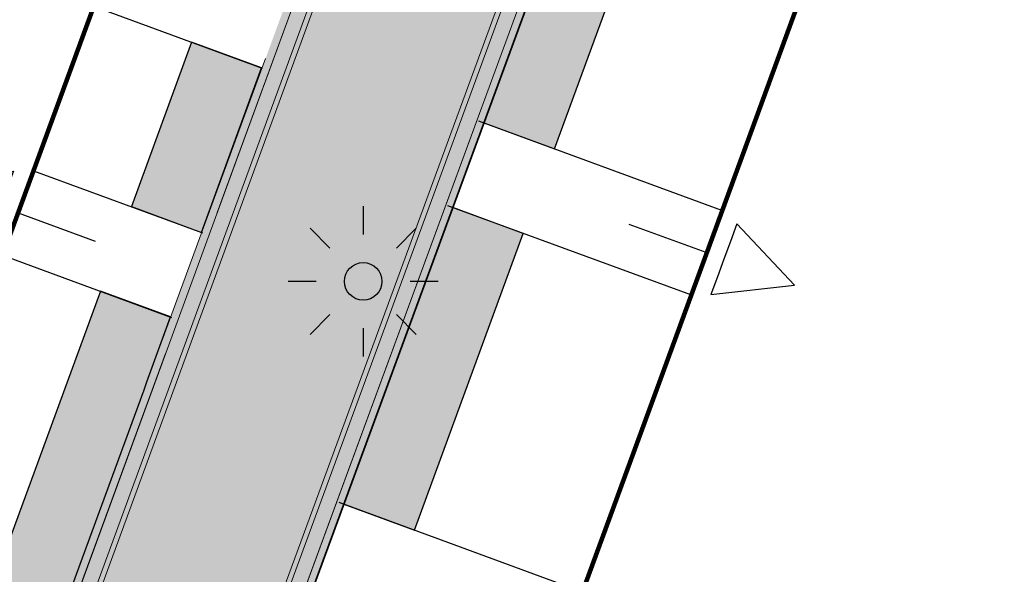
# Model space of a CAD drawing. Header units: metres. Extents: x 154038 to 155227, y 461678 to 462519.
# Tile 219 of 256: x 154666 to 154679, y 462261 to 462269. Entities that reach past the tile are written whole.
import ezdxf

# ---------------------------------------------------------------- set-up
doc = ezdxf.new("R2010")
doc.units = ezdxf.units.M
doc.linetypes.add('VH-OPSLUITBAND_100X200', pattern=[16, 8, -2, 4, -2])
for name, color, linetype, lineweight in [('B-WE-OG-BEBOUWING-GV', 2, 'Continuous', 100), ('N-PV-KG-WERKGRENS-G', 1, 'Continuous', 35), ('N-WE-KG-WERKGRENS-G', 1, 'Continuous', 35), ('N-WE-KL-ET_LS_OV_LICHTMAST-G', 2, 'Continuous', 25), ('N-WE-KL-ET_LS_OV_LICHTMAST_4M-S', 1, 'Continuous', 25), ('N-WE-VH-KANTOPSLUITING_OPSLUITBAND_100X200-G', 150, 'VH-OPSLUITBAND_100X200', 0), ('N-WE-VH-KANTVERHARDING_TROTTOIR-ROLLAAG-G', 62, 'Continuous', 18), ('N-WE-VH-KANTVERHARDING_TROTTOIR-STREKLAAG-G', 220, 'Continuous', 18), ('N-WE-VH-VERHARDING_STRAATBAKSTEEN-TROTTOIR-HV_DF-G', 2, 'Continuous', 18)]:
    doc.layers.add(name, color=color, linetype=linetype, lineweight=lineweight)
for name, color, linetype in [('B-WE-OG-TOPOGRAFIE_KAVEL_ENTREE-G', 3, 'Continuous'), ('B-WE-OG-TOPOGRAFIE_KAVEL_ENTREE-S', 252, 'Continuous'), ('N-GV-GR-GROENVOORZIENING_HAAG_PARTICULIER_Liguster-G', 3, 'GR-HAAG1'), ('N-GV-GR-GROENVOORZIENING_HAAG_PORTAAL_Liguster-G', 3, 'GR-HAAG1')]:
    doc.layers.add(name, color=color, linetype=linetype)
doc.layers.add('B-WE-OG-TOPOGRAFIE_KAVEL_ENTREE-H', color=31, linetype='Continuous', plot=False)
doc.layers.add('N-GV-GR-GROENVOORZIENING_HAAG_PARTICULIER_Liguster-V', color=7, linetype='Continuous', true_color=0x658d1b)
doc.layers.add('N-GV-GR-GROENVOORZIENING_HAAG_PORTAAL_Liguster-V', color=7, linetype='Continuous', true_color=0x658d1b)
for name, color, linetype, lineweight, true_color in [('N-WE-VH-KANTOPSLUITING_OPSLUITBAND_100X200-V', 7, 'Continuous', 5, 0xbbbcbc), ('N-WE-VH-VERHARDING_STRAATBAKSTEEN-TROTTOIR-HV_DF-V', 7, 'Continuous', 18, 0xd14124), ('N-WE-VH-VERHARDING_STRAATBAKSTEEN_Rijbaan-KV_DF-V', 7, 'Continuous', 18, 0xb33d26)]:
    doc.layers.add(name, color=color, linetype=linetype, lineweight=lineweight, true_color=true_color)
doc.linetypes.add('GR-HAAG1', pattern='A,6,[176,NLCS.shx,S=0.125,R=0,X=0,Y=0],-2', length=8)

# ---------------------------------------------------------------- blocks, each defined once
blk = doc.blocks.new('*U148')
at = {"layer": 'B-WE-OG-TOPOGRAFIE_KAVEL_ENTREE-G', "ltscale": 0.0001}
blk.add_lwpolyline([(0.2499999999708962, 0.5), (1.249999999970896, 0), (0.2499999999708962, -0.5), (0.2499999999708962, -0.25), (0.2499999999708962, 0), (0.2499999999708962, 0.25)], close=True, dxfattribs=at)
at = {"layer": 'B-WE-OG-TOPOGRAFIE_KAVEL_ENTREE-H'}
for points in [[(-2.91038304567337e-11, 0.5999999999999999), (-2.392643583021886, 0.5999999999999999)], [(-2.91038304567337e-11, 0), (-1.093126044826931, 0)], [(-2.91038304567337e-11, -0.5999999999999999), (-2.392643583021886, -0.5999999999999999)]]:
    blk.add_lwpolyline(points, dxfattribs=at)
blk = doc.blocks.new('*U147')
at = {"layer": 'B-WE-OG-TOPOGRAFIE_KAVEL_ENTREE-G', "ltscale": 0.0001}
blk.add_lwpolyline([(0.2499999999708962, 0.5), (1.249999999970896, 0), (0.2499999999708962, -0.5), (0.2499999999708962, -0.25), (0.2499999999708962, 0), (0.2499999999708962, 0.25)], close=True, dxfattribs=at)
at = {"layer": 'B-WE-OG-TOPOGRAFIE_KAVEL_ENTREE-H'}
for points in [[(-2.91038304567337e-11, 0.5999999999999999), (-2.397933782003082, 0.5999999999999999)], [(-2.91038304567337e-11, 0), (-1.093126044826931, 0)], [(-2.91038304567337e-11, -0.5999999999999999), (-2.397933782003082, -0.5999999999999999)]]:
    blk.add_lwpolyline(points, dxfattribs=at)
blk = doc.blocks.new('*U150')
at = {"layer": 'B-WE-OG-TOPOGRAFIE_KAVEL_ENTREE-G', "ltscale": 0.0001}
blk.add_lwpolyline([(-0.2500000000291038, 0.5), (-1.250000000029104, 0), (-0.2500000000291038, -0.5), (-0.2500000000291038, -0.25), (-0.2500000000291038, 0), (-0.2500000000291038, 0.25)], close=True, dxfattribs=at)
at = {"layer": 'B-WE-OG-TOPOGRAFIE_KAVEL_ENTREE-H'}
for points in [[(-2.91038304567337e-11, 0.5999999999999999), (3.445703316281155, 0.5999999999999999)], [(-2.91038304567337e-11, 0), (1.093126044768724, 0)], [(-2.91038304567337e-11, -0.5999999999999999), (3.445703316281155, -0.5999999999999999)]]:
    blk.add_lwpolyline(points, dxfattribs=at)
blk = doc.blocks.new('SKL-ET_OV_LICHTMAST-N')
at = {"layer": 'N-WE-KL-ET_LS_OV_LICHTMAST-G'}
for points in [[(0, 1), (0, 0.625)], [(-0.7071067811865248, 0.707106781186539), (-0.4419417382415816, 0.4419417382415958)], [(0.44194173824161, 0.4419417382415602), (0.7071067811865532, 0.7071067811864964)], [(-0.625, 0), (-1, 0)], [(1, 0), (0.625, 0)], [(-0.7071067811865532, -0.7071067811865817), (-0.4419417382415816, -0.44194173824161)], [(0.4419417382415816, -0.4419417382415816), (0.7071067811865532, -0.7071067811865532)], [(0, -0.625), (0, -1)]]:
    blk.add_lwpolyline(points, dxfattribs=at)
blk.add_circle((0, 0), 0.25, dxfattribs=at)

msp = doc.modelspace()

# ---------------------------------------------------------------- hatches: boundary and pattern name
at = {"layer": 'N-GV-GR-GROENVOORZIENING_HAAG_PARTICULIER_Liguster-V'}
h = msp.add_hatch(color=256, dxfattribs=at)
h.dxf.hatch_style = 1
h.paths.add_polyline_path([(154674.4922027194, 462270.8504898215), (154673.5537343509, 462271.1953686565), (154672.12667853, 462267.3097382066), (154673.0651541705, 462266.9648566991)])
h = msp.add_hatch(color=256, dxfattribs=at)
h.dxf.hatch_style = 1
h.paths.add_polyline_path([(154672.6514567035, 462265.8384222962), (154671.7129789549, 462266.1833045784), (154670.2617052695, 462262.2317329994), (154671.2001904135, 462261.8868479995)])
at = {"layer": 'N-GV-GR-GROENVOORZIENING_HAAG_PORTAAL_Liguster-V'}
h = msp.add_hatch(color=256, dxfattribs=at)
h.dxf.hatch_style = 1
h.paths.add_polyline_path([(154669.1631823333, 462268.0456043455), (154668.2344758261, 462268.3868957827), (154667.4319378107, 462266.1962408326), (154668.365352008, 462265.8532193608)])
h = msp.add_hatch(color=256, dxfattribs=at)
h.dxf.hatch_style = 1
h.paths.add_polyline_path([(154667.6022678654, 462263.7565314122), (154667.64, 462263.86), (154667.9549859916, 462264.7255606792), (154667.0191503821, 462265.0694719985), (154664.7671747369, 462258.922346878), (154665.7047291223, 462258.5778039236)])
at = {"layer": 'N-WE-VH-KANTOPSLUITING_OPSLUITBAND_100X200-V'}
h = msp.add_hatch(color=256, dxfattribs=at)
h.dxf.hatch_style = 1
edge = h.paths.add_edge_path()
edge.add_line((154613.3468474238, 462303.6001605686), (154611.3652628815, 462297.9963823))
edge.add_line((154611.3652628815, 462297.9963823), (154630.9075053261, 462290.8393859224))
edge.add_line((154630.9075053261, 462290.8393859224), (154632.5712584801, 462295.332967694))
edge.add_line((154632.5712584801, 462295.332967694), (154641.8521191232, 462291.9357325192))
edge.add_line((154641.8521191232, 462291.9357325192), (154655.5195953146, 462288.9591992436))
edge.add_line((154655.5195953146, 462288.9591992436), (154672.1858616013, 462282.8906257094))
edge.add_line((154672.1858616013, 462282.8906257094), (154672.7689915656, 462284.479284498))
edge.add_line((154672.7689915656, 462284.479284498), (154677.6617271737, 462282.6708004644))
edge.add_line((154677.6617271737, 462282.6708004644), (154666.8054416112, 462253.1109800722))
edge.add_arc((154667.7441362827, 462252.7662304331), 0.9999999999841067, 159.8334864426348, 249.8785752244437)
edge.add_line((154667.400125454, 462251.8272647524), (154669.74, 462250.97))
edge.add_line((154669.74, 462250.97), (154669.7744131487, 462251.0638921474))
edge.add_line((154669.7744131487, 462251.0638921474), (154667.4345265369, 462251.9211613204))
edge.add_arc((154667.7441362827, 462252.7662304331), 0.9000000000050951, 159.8334864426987, 249.8785752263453, ccw=False)
edge.add_line((154666.8993110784, 462253.0765051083), (154677.79, 462282.73))
edge.add_line((154677.79, 462282.73), (154672.7096516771, 462284.6078306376))
edge.add_line((154672.7096516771, 462284.6078306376), (154672.1263546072, 462283.0187165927))
edge.add_line((154672.1263546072, 462283.0187165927), (154655.5474687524, 462289.0554728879))
edge.add_line((154655.5474687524, 462289.0554728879), (154641.8800758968, 462292.0319880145))
edge.add_line((154641.8800758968, 462292.0319880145), (154632.5120732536, 462295.4611212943))
edge.add_line((154632.5120732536, 462295.4611212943), (154630.8483257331, 462290.9675547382))
edge.add_line((154630.8483257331, 462290.9675547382), (154611.4925101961, 462298.056275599))
edge.add_line((154611.4925101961, 462298.056275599), (154613.4447372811, 462303.5770330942))
edge.add_line((154613.4447372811, 462303.5770330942), (154613.3468474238, 462303.6001605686))
h = msp.add_hatch(color=256, dxfattribs=at)
h.dxf.hatch_style = 1
h.paths.add_polyline_path([(154665.9956450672, 462280.014319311), (154666.0893828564, 462279.9794815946), (154667.0889100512, 462282.724506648), (154671.4360721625, 462281.1359683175), (154670.4199999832, 462278.3699999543), (154672.6599999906, 462277.5599999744), (154665.0732278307, 462256.8543223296), (154662.8194626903, 462257.6708749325), (154662.785, 462257.577), (154665.1328487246, 462256.7263603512), (154672.7884405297, 462277.6198921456), (154670.5485239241, 462278.4298619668), (154671.5644795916, 462281.1955131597), (154667.0291992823, 462282.8527935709), (154665.9954182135, 462280.0136962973)])
at = {"layer": 'N-WE-VH-VERHARDING_STRAATBAKSTEEN-TROTTOIR-HV_DF-V'}
h = msp.add_hatch(color=256, dxfattribs=at)
h.dxf.hatch_style = 1
h.paths.add_polyline_path([(154672.7884405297, 462277.6198921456), (154675.4528562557, 462276.6564203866), (154667.7808896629, 462255.7669593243), (154665.1328487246, 462256.7263603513)])
at = {"layer": 'N-WE-VH-VERHARDING_STRAATBAKSTEEN_Rijbaan-KV_DF-V'}
h = msp.add_hatch(color=256, dxfattribs=at)
h.dxf.hatch_style = 1
edge = h.paths.add_edge_path()
edge.add_line((154346.3655189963, 462123.4474894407), (154339.6690574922, 462103.1804047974))
edge.add_line((154339.6690574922, 462103.1804047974), (154331.5193567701, 462083.4356807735))
edge.add_line((154331.5193567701, 462083.4356807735), (154321.8864262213, 462064.3270959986))
edge.add_line((154321.8864262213, 462064.3270959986), (154319.064452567, 462059.5558212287))
edge.add_line((154319.064452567, 462059.5558212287), (154316.2103360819, 462061.243890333))
edge.add_arc((154313.6649621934, 462056.9402788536), 4.999999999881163, 59.39777921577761, 149.4251789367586)
edge.add_line((154309.3601339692, 462059.4835943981), (154295.4018813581, 462035.8577883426))
edge.add_arc((154299.7067095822, 462033.3144727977), 4.999999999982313, 149.425178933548, 239.2784399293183)
edge.add_line((154297.1523773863, 462029.0161723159), (154310.3450331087, 462021.1762305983))
edge.add_arc((154317.2452423, 462033.549449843), 14.16719595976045, 240.8527758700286, 248.9522969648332)
edge.add_line((154312.1571632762, 462020.327464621), (154334.4042784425, 462011.1510402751))
edge.add_arc((154336.3108423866, 462015.7732706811), 4.999999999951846, 247.5849764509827, 256.0899883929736)
edge.add_line((154335.1088540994, 462010.9198982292), (154350.5998025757, 462007.0834033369))
edge.add_arc((154349.3978142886, 462002.2300308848), 5.000000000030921, 59.37977109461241, 76.0899883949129, ccw=False)
edge.add_line((154351.944540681, 462006.5328421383), (154352.6260687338, 462006.1294627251))
edge.add_arc((154355.1727951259, 462010.4322739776), 4.999999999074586, 239.3797710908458, 256.0899883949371)
edge.add_line((154353.9708068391, 462005.5789015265), (154356.9781779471, 462004.8340984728))
edge.add_line((154356.9781779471, 462004.8340984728), (154367.5271780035, 462002.1693614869))
edge.add_line((154367.5271780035, 462002.1693614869), (154370.594703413, 462001.3944872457))
edge.add_arc((154371.8192663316, 462006.2422130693), 5.000000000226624, 255.8233322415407, 334.7988763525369)
edge.add_line((154376.3433598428, 462004.1132278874), (154378.3551998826, 462008.3883879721))
edge.add_arc((154373.8311063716, 462010.5173731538), 5.000000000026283, 334.7988763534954, 345.8749618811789)
edge.add_line((154378.6799336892, 462009.2971790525), (154401.6515090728, 462100.5820018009))
edge.add_line((154401.6515090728, 462100.5820018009), (154406.9852191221, 462099.2397882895))
edge.add_line((154406.9852191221, 462099.2397882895), (154397.3315953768, 462060.8780600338))
edge.add_line((154397.3315953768, 462060.8780600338), (154396.6527595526, 462061.0488872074))
edge.add_line((154396.6527595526, 462061.0488872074), (154394.6715745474, 462053.1760217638))
edge.add_line((154394.6715745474, 462053.1760217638), (154395.3511736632, 462053.0050023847))
edge.add_line((154395.3511736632, 462053.0050023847), (154390.2256132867, 462032.6401919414))
edge.add_line((154390.2256132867, 462032.6401919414), (154389.5467596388, 462032.8109482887))
edge.add_line((154389.5467596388, 462032.8109482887), (154388.7372010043, 462029.5939109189))
edge.add_line((154388.7372010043, 462029.5939109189), (154389.4156288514, 462029.4214625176))
edge.add_line((154389.4156288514, 462029.4214625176), (154383.7651946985, 462006.9676746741))
edge.add_line((154383.7651946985, 462006.9676746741), (154376.807218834, 461992.1819759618))
edge.add_arc((154381.331312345, 461990.0529907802), 4.999999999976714, 154.7988763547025, 166.0156035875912)
edge.add_line((154376.4795044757, 461991.2612789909), (154371.1051861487, 461969.68365288))
edge.add_line((154371.1051861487, 461969.68365288), (154363.8723419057, 461953.1420104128))
edge.add_arc((154368.4536651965, 461951.1389210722), 5.000088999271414, 156.3836358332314, 248.3411709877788)
edge.add_line((154366.60823727, 461946.491848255), (154366.6592998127, 461946.4715747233))
edge.add_line((154366.6592998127, 461946.4715747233), (154352.2416857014, 461952.1958481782))
edge.add_arc((154354.0386536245, 461956.8622859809), 5.000473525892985, 248.939130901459, 336.380420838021)
edge.add_line((154358.6202168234, 461954.8587855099), (154365.8806715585, 461971.4635736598))
edge.add_line((154365.8806715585, 461971.4635736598), (154371.1315098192, 461992.5091953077))
edge.add_arc((154366.27970195, 461993.7174835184), 4.999999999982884, 346.0156035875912, 435.8233322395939)
edge.add_line((154367.5042648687, 461998.5652093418), (154356.1296396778, 462001.438503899))
edge.add_line((154356.1296396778, 462001.438503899), (154353.1565705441, 462002.1748154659))
edge.add_arc((154351.9545822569, 461997.321443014), 4.99999999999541, 76.08998839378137, 92.77818827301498)
edge.add_line((154351.7122345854, 462002.315566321), (154350.8803402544, 462002.2858641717))
edge.add_arc((154350.6379925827, 462007.2799874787), 4.999999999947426, 256.0899883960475, 272.778188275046, ccw=False)
edge.add_line((154349.4360042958, 462002.4266150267), (154337.7325265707, 462005.3251033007))
edge.add_arc((154337.2517312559, 462003.38375432), 1.999999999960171, 76.08998839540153, 165.7499673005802)
edge.add_line((154335.3132697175, 462003.8760620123), (154335.1888994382, 462003.3863540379))
edge.add_line((154335.1888994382, 462003.3863540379), (154331.809089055, 462004.2350527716))
edge.add_line((154331.809089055, 462004.2350527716), (154332.0188515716, 462005.1214022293))
edge.add_arc((154330.0726110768, 462005.5819974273), 1.999999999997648, 346.6854067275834, 427.584976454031)
edge.add_line((154330.8352366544, 462007.4308895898), (154310.3759552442, 462015.8698735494))
edge.add_arc((154317.2452423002, 462033.5494498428), 18.96719595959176, 240.6390520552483, 248.76667882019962, ccw=False)
edge.add_line((154307.9454396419, 462017.0186243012), (154294.2962136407, 462025.129890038))
edge.add_arc((154292.7636143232, 462022.5509097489), 2.999999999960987, 59.27843992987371, 165.8531268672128)
edge.add_line((154289.8545971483, 462023.2841348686), (154287.8359008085, 462015.2751044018))
edge.add_line((154287.8359008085, 462015.2751044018), (154283.8632318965, 462016.2799413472))
edge.add_line((154283.8632318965, 462016.2799413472), (154284.9895646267, 462020.85211158))
edge.add_line((154284.9895646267, 462020.85211158), (154281.4008986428, 462022.9723146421))
edge.add_line((154281.4008986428, 462022.9723146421), (154304.5232118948, 462062.1092541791))
edge.add_arc((154313.1334630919, 462057.0210789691), 10.00129754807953, 72.70910643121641, 149.419295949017, ccw=False)
edge.add_arc((154316.7007223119, 462068.4799534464), 2.000000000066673, 252.7032232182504, 333.2466271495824)
edge.add_line((154318.4866272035, 462067.5796514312), (154327.4245828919, 462085.3096333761))
edge.add_line((154327.4245828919, 462085.3096333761), (154335.4473333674, 462104.7467881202))
edge.add_line((154335.4473333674, 462104.7467881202), (154342.0407687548, 462124.7020604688))
edge.add_line((154342.0407687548, 462124.7020604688), (154352.1387758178, 462165.04183881))
edge.add_line((154352.1387758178, 462165.04183881), (154355.7628846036, 462164.1322223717))
edge.add_line((154355.7628846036, 462164.1322223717), (154353.9603339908, 462153.7867322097))
edge.add_line((154353.9603339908, 462153.7867322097), (154346.3655189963, 462123.4474894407))
edge = h.paths.add_edge_path(flags=17)
edge.add_arc((154735.5031688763, 462271.5015979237), 4.999999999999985, 125.9385176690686, 138.150287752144, ccw=False)
edge.add_line((154732.5685849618, 462275.549834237), (154735.8470371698, 462277.9263983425))
edge.add_arc((154736.4339539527, 462277.1167510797), 1.000000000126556, 44.27258667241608, 125.93851766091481, ccw=False)
edge.add_line((154737.1499807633, 462277.8148238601), (154732.334294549, 462282.9696525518))
edge.add_arc((154731.6182677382, 462282.2715797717), 1.000000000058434, -54.06148233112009, 44.272586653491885, ccw=False)
edge.add_line((154732.2051845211, 462281.4619325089), (154729.9240080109, 462279.8082978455))
edge.add_arc((154735.7931758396, 462271.7118252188), 9.999999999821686, 125.9385176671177, 159.8812514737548)
edge.add_line((154726.4033583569, 462275.1514949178), (154712.1371545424, 462236.2067526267))
edge.add_arc((154709.3202092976, 462237.2386535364), 3.000000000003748, 249.8812514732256, 339.8812514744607, ccw=False)
edge.add_line((154708.2883083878, 462234.4217082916), (154663.7725424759, 462250.7286845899))
edge.add_line((154663.7725424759, 462250.7286845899), (154656.1079703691, 462250.0630933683))
edge.add_line((154656.1079703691, 462250.0630933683), (154584.3613417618, 462276.2290524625))
edge.add_arc((154586.0632988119, 462280.9304984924), 5.000025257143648, 159.6304989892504, 250.09938210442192, ccw=False)
edge.add_line((154581.3759381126, 462282.6708726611), (154586.6440892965, 462297.0625800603))
edge.add_line((154586.6440892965, 462297.0625800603), (154545.8382322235, 462312.2135262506))
edge.add_line((154545.8382322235, 462312.2135262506), (154543.9238186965, 462307.0574598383))
edge.add_line((154543.9238186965, 462307.0574598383), (154578.6714521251, 462294.1558922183))
edge.add_arc((154577.6272265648, 462291.3434923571), 3.000000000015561, -20.21334639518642, 69.63036995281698, ccw=False)
edge.add_line((154580.442464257, 462290.3069419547), (154576.1003610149, 462278.5139286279))
edge.add_arc((154571.4082981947, 462280.2415126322), 5.000000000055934, 301.49318088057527, 339.7866536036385, ccw=False)
edge.add_arc((154579.2442544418, 462267.4509774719), 9.999999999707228, 121.4931808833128, 159.6303699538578)
edge.add_line((154569.869588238, 462270.9317293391), (154560.0751634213, 462244.5540653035))
edge.add_arc((154557.2717091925, 462245.6220748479), 2.999999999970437, 249.9106884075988, 339.14506041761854, ccw=False)
edge.add_line((154556.2412556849, 462242.8045998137), (154537.0470548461, 462249.8246199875))
edge.add_arc((154536.360085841, 462247.9463032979), 2.000000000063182, 69.9106884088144, 159.7067651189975)
edge.add_line((154534.484226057, 462248.6399531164), (154518.7866293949, 462206.1884314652))
edge.add_line((154518.7866293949, 462206.1884314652), (154517.1266457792, 462201.6684760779))
edge.add_line((154517.1266457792, 462201.6684760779), (154504.0308506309, 462166.2479160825))
edge.add_line((154504.0308506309, 462166.2479160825), (154508.5329932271, 462164.5833704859))
edge.add_line((154508.5329932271, 462164.5833704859), (154521.6305956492, 462200.0088186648))
edge.add_line((154521.6305956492, 462200.0088186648), (154523.2905399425, 462204.5286669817))
edge.add_line((154523.2905399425, 462204.5286669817), (154536.2906664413, 462239.6853322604))
edge.add_arc((154540.9803159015, 462237.9512077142), 5.000000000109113, 69.91068840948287, 159.706765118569, ccw=False)
edge.add_line((154542.6977384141, 462242.6469994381), (154554.4056087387, 462238.3650037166))
edge.add_arc((154557.1538001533, 462245.8775869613), 7.999466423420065, 249.90688527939, 339.6332798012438)
edge.add_line((154564.6531743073, 462243.093552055), (154574.4386699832, 462269.447448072))
edge.add_arc((154579.1259759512, 462267.7069990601), 5.000000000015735, 69.96311292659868, 159.6294766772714, ccw=False)
edge.add_line((154580.8391011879, 462272.4043602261), (154655.4630948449, 462245.1890275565))
edge.add_line((154655.4630948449, 462245.1890275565), (154663.1240823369, 462245.8543074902))
edge.add_line((154663.1240823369, 462245.8543074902), (154713.9613245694, 462227.2316535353))
edge.add_line((154713.9613245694, 462227.2316535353), (154727.5885351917, 462264.4320337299))
edge.add_arc((154730.4054804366, 462263.4001328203), 2.999999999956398, 69.882642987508, 159.8812514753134, ccw=False)
edge.add_line((154731.4373129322, 462266.2171031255), (154749.540967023, 462259.5858871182))
edge.add_line((154749.540967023, 462259.5858871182), (154751.0397480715, 462263.6249638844))
edge.add_line((154751.0397480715, 462263.6249638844), (154734.4045412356, 462269.7183000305))
edge.add_arc((154736.1283149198, 462274.4117704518), 5.000006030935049, 197.6182283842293, 249.83320066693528, ccw=False)
edge.add_arc((154733.2690260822, 462273.5037486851), 2.000000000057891, 138.1345799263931, 197.6182116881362, ccw=False)
edge.add_line((154731.7795971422, 462274.8385151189), (154731.7786818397, 462274.8374930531))
edge = h.paths.add_edge_path(flags=0)
edge.add_arc((154536.360085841, 462247.9463032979), 2.000000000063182, 69.9106884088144, 159.7067651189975, ccw=False)
edge.add_arc((154536.360085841, 462247.9463032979), 2.000000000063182, 69.9106884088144, 159.7067651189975)
edge = h.paths.add_edge_path(flags=0)
edge.add_arc((154735.7931758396, 462271.7118252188), 9.999999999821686, 125.93851766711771, 159.8812514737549, ccw=False)
edge.add_arc((154735.7931758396, 462271.7118252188), 9.999999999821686, 125.9385176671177, 159.8812514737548)
edge = h.paths.add_edge_path(flags=17)
edge.add_arc((154735.5031688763, 462271.5015979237), 4.999999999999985, 125.9385176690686, 138.150287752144)
edge.add_line((154731.7795971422, 462274.8385151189), (154731.7786818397, 462274.8374930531))
edge.add_arc((154733.2690260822, 462273.5037486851), 2.000000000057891, 138.134579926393, 197.6182116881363)
edge.add_arc((154736.1283149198, 462274.4117704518), 5.000006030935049, 197.6182283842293, 249.8332006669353)
edge.add_line((154751.0397480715, 462263.6249638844), (154734.4045412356, 462269.7183000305))
edge.add_line((154749.540967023, 462259.5858871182), (154751.0397480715, 462263.6249638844))
edge.add_line((154731.4373129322, 462266.2171031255), (154749.540967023, 462259.5858871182))
edge.add_arc((154730.4054804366, 462263.4001328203), 2.999999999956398, 69.88264298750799, 159.8812514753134)
edge.add_line((154713.9613245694, 462227.2316535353), (154727.5885351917, 462264.4320337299))
edge.add_line((154663.1240823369, 462245.8543074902), (154713.9613245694, 462227.2316535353))
edge.add_line((154655.4630948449, 462245.1890275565), (154663.1240823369, 462245.8543074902))
edge.add_line((154580.8391011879, 462272.4043602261), (154655.4630948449, 462245.1890275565))
edge.add_arc((154579.1259759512, 462267.7069990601), 5.000000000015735, 69.96311292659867, 159.6294766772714)
edge.add_line((154564.6531743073, 462243.093552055), (154574.4386699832, 462269.447448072))
edge.add_arc((154557.1538001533, 462245.8775869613), 7.999466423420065, 249.90688527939, 339.6332798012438)
edge.add_line((154542.6977384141, 462242.6469994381), (154554.4056087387, 462238.3650037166))
edge.add_arc((154540.9803159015, 462237.9512077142), 5.000000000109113, 69.9106884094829, 159.706765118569)
edge.add_line((154523.2905399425, 462204.5286669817), (154536.2906664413, 462239.6853322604))
edge.add_line((154521.6305956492, 462200.0088186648), (154523.2905399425, 462204.5286669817))
edge.add_line((154508.5329932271, 462164.5833704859), (154521.6305956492, 462200.0088186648))
edge.add_line((154504.0308506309, 462166.2479160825), (154508.5329932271, 462164.5833704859))
edge.add_line((154517.1266457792, 462201.6684760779), (154504.0308506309, 462166.2479160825))
edge.add_line((154518.7866293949, 462206.1884314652), (154517.1266457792, 462201.6684760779))
edge.add_line((154534.484226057, 462248.6399531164), (154518.7866293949, 462206.1884314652))
edge.add_arc((154536.360085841, 462247.9463032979), 2.000000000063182, 69.9106884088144, 159.7067651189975)
edge.add_line((154556.2412556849, 462242.8045998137), (154537.0470548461, 462249.8246199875))
edge.add_arc((154557.2717091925, 462245.6220748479), 2.999999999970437, 249.9106884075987, 339.1450604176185)
edge.add_line((154569.869588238, 462270.9317293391), (154560.0751634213, 462244.5540653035))
edge.add_arc((154579.2442544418, 462267.4509774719), 9.999999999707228, 121.4931808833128, 159.6303699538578)
edge.add_arc((154571.4082981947, 462280.2415126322), 5.000000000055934, 301.4931808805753, 339.7866536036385)
edge.add_line((154580.442464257, 462290.3069419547), (154576.1003610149, 462278.5139286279))
edge.add_arc((154577.6272265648, 462291.3434923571), 3.000000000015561, 339.7866536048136, 429.6303699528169)
edge.add_line((154543.9238186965, 462307.0574598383), (154578.6714521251, 462294.1558922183))
edge.add_line((154545.8382322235, 462312.2135262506), (154543.9238186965, 462307.0574598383))
edge.add_line((154586.6440892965, 462297.0625800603), (154545.8382322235, 462312.2135262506))
edge.add_line((154581.3759381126, 462282.6708726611), (154586.6440892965, 462297.0625800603))
edge.add_arc((154586.0632988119, 462280.9304984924), 5.000025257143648, 159.6304989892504, 250.0993821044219)
edge.add_line((154656.1079703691, 462250.0630933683), (154584.3613417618, 462276.2290524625))
edge.add_line((154663.7725424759, 462250.7286845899), (154656.1079703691, 462250.0630933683))
edge.add_line((154708.2883083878, 462234.4217082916), (154663.7725424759, 462250.7286845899))
edge.add_arc((154709.3202092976, 462237.2386535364), 3.000000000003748, 249.8812514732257, 339.8812514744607)
edge.add_line((154726.4033583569, 462275.1514949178), (154712.1371545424, 462236.2067526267))
edge.add_arc((154735.7931758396, 462271.7118252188), 9.999999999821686, 125.9385176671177, 159.8812514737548)
edge.add_line((154732.2051845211, 462281.4619325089), (154729.9240080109, 462279.8082978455))
edge.add_arc((154731.6182677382, 462282.2715797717), 1.000000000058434, 305.9385176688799, 404.2725866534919)
edge.add_line((154732.334294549, 462282.9696525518), (154737.1499807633, 462277.8148238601))
edge.add_arc((154736.4339539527, 462277.1167510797), 1.000000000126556, 44.27258667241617, 125.9385176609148)
edge.add_line((154735.8470371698, 462277.9263983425), (154732.5685849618, 462275.549834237))
edge = h.paths.add_edge_path(flags=0)
edge.add_arc((154736.1283149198, 462274.4117704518), 5.000006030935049, 197.6182283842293, 249.8332006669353)
edge.add_arc((154736.1283149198, 462274.4117704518), 5.000006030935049, 197.6182283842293, 249.8332006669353)
edge = h.paths.add_edge_path(flags=0)
edge.add_arc((154733.2690260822, 462273.5037486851), 2.000000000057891, 138.134579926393, 197.6182116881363)
edge.add_arc((154733.2690260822, 462273.5037486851), 2.000000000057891, 138.134579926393, 197.6182116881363)
edge = h.paths.add_edge_path(flags=0)
edge.add_line((154731.7795971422, 462274.8385151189), (154731.7786818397, 462274.8374930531))
edge.add_line((154731.7795971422, 462274.8385151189), (154731.7786818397, 462274.8374930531))
edge = h.paths.add_edge_path(flags=0)
edge.add_arc((154735.5031688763, 462271.5015979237), 4.999999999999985, 125.9385176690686, 138.150287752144)
edge.add_arc((154735.5031688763, 462271.5015979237), 4.999999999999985, 125.9385176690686, 138.150287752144)
edge = h.paths.add_edge_path(flags=0)
edge.add_line((154732.2051845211, 462281.4619325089), (154729.9240080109, 462279.8082978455))
edge.add_line((154732.2051845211, 462281.4619325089), (154729.9240080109, 462279.8082978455))
edge = h.paths.add_edge_path(flags=0)
edge.add_arc((154731.6182677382, 462282.2715797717), 1.000000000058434, 305.9385176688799, 404.2725866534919)
edge.add_arc((154731.6182677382, 462282.2715797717), 1.000000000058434, 305.9385176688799, 404.2725866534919)
edge = h.paths.add_edge_path(flags=0)
edge.add_line((154737.1499807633, 462277.8148238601), (154732.334294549, 462282.9696525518))
edge.add_line((154737.1499807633, 462277.8148238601), (154732.334294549, 462282.9696525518))
edge = h.paths.add_edge_path(flags=0)
edge.add_arc((154736.4339539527, 462277.1167510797), 1.000000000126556, 44.27258667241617, 125.9385176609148)
edge.add_arc((154736.4339539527, 462277.1167510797), 1.000000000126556, 44.27258667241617, 125.9385176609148)
edge = h.paths.add_edge_path(flags=0)
edge.add_line((154732.5685849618, 462275.549834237), (154735.8470371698, 462277.9263983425))
edge.add_line((154732.5685849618, 462275.549834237), (154735.8470371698, 462277.9263983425))
edge = h.paths.add_edge_path(flags=0)
edge.add_line((154556.2412556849, 462242.8045998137), (154537.0470548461, 462249.8246199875))
edge.add_line((154556.2412556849, 462242.8045998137), (154537.0470548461, 462249.8246199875))
edge = h.paths.add_edge_path(flags=0)
edge.add_arc((154557.2717091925, 462245.6220748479), 2.999999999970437, 249.9106884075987, 339.1450604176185)
edge.add_arc((154557.2717091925, 462245.6220748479), 2.999999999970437, 249.9106884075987, 339.1450604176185)
edge = h.paths.add_edge_path(flags=0)
edge.add_line((154569.869588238, 462270.9317293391), (154560.0751634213, 462244.5540653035))
edge.add_line((154569.869588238, 462270.9317293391), (154560.0751634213, 462244.5540653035))
edge = h.paths.add_edge_path(flags=0)
edge.add_arc((154579.2442544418, 462267.4509774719), 9.999999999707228, 121.4931808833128, 159.6303699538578)
edge.add_arc((154579.2442544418, 462267.4509774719), 9.999999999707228, 121.4931808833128, 159.6303699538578)
edge = h.paths.add_edge_path(flags=0)
edge.add_arc((154571.4082981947, 462280.2415126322), 5.000000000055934, 301.4931808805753, 339.7866536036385)
edge.add_arc((154571.4082981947, 462280.2415126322), 5.000000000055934, 301.4931808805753, 339.7866536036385)
edge = h.paths.add_edge_path(flags=0)
edge.add_line((154580.442464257, 462290.3069419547), (154576.1003610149, 462278.5139286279))
edge.add_line((154580.442464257, 462290.3069419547), (154576.1003610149, 462278.5139286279))
edge = h.paths.add_edge_path(flags=0)
edge.add_arc((154577.6272265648, 462291.3434923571), 3.000000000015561, 339.7866536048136, 429.6303699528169)
edge.add_arc((154577.6272265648, 462291.3434923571), 3.000000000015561, 339.7866536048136, 429.6303699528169)
edge = h.paths.add_edge_path(flags=0)
edge.add_line((154543.9238186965, 462307.0574598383), (154578.6714521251, 462294.1558922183))
edge.add_line((154543.9238186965, 462307.0574598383), (154578.6714521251, 462294.1558922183))
edge = h.paths.add_edge_path(flags=0)
edge.add_line((154545.8382322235, 462312.2135262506), (154543.9238186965, 462307.0574598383))
edge.add_line((154545.8382322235, 462312.2135262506), (154543.9238186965, 462307.0574598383))
edge = h.paths.add_edge_path(flags=0)
edge.add_line((154586.6440892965, 462297.0625800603), (154545.8382322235, 462312.2135262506))
edge.add_line((154586.6440892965, 462297.0625800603), (154545.8382322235, 462312.2135262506))
edge = h.paths.add_edge_path(flags=0)
edge.add_line((154581.3759381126, 462282.6708726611), (154586.6440892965, 462297.0625800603))
edge.add_line((154581.3759381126, 462282.6708726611), (154586.6440892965, 462297.0625800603))
edge = h.paths.add_edge_path(flags=0)
edge.add_arc((154586.0632988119, 462280.9304984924), 5.000025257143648, 159.6304989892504, 250.0993821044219)
edge.add_arc((154586.0632988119, 462280.9304984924), 5.000025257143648, 159.6304989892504, 250.0993821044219)
edge = h.paths.add_edge_path(flags=0)
edge.add_line((154656.1079703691, 462250.0630933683), (154584.3613417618, 462276.2290524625))
edge.add_line((154656.1079703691, 462250.0630933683), (154584.3613417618, 462276.2290524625))
edge = h.paths.add_edge_path(flags=0)
edge.add_line((154663.7725424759, 462250.7286845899), (154656.1079703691, 462250.0630933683))
edge.add_line((154663.7725424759, 462250.7286845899), (154656.1079703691, 462250.0630933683))
edge = h.paths.add_edge_path(flags=0)
edge.add_line((154708.2883083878, 462234.4217082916), (154663.7725424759, 462250.7286845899))
edge.add_line((154708.2883083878, 462234.4217082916), (154663.7725424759, 462250.7286845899))
edge = h.paths.add_edge_path(flags=0)
edge.add_arc((154709.3202092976, 462237.2386535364), 3.000000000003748, 249.8812514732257, 339.8812514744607)
edge.add_arc((154709.3202092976, 462237.2386535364), 3.000000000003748, 249.8812514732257, 339.8812514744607)
edge = h.paths.add_edge_path(flags=0)
edge.add_line((154726.4033583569, 462275.1514949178), (154712.1371545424, 462236.2067526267))
edge.add_line((154726.4033583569, 462275.1514949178), (154712.1371545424, 462236.2067526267))
edge = h.paths.add_edge_path(flags=0)
edge.add_line((154751.0397480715, 462263.6249638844), (154734.4045412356, 462269.7183000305))
edge.add_line((154751.0397480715, 462263.6249638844), (154734.4045412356, 462269.7183000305))
edge = h.paths.add_edge_path(flags=0)
edge.add_line((154749.540967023, 462259.5858871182), (154751.0397480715, 462263.6249638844))
edge.add_line((154749.540967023, 462259.5858871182), (154751.0397480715, 462263.6249638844))
edge = h.paths.add_edge_path(flags=0)
edge.add_line((154731.4373129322, 462266.2171031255), (154749.540967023, 462259.5858871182))
edge.add_line((154731.4373129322, 462266.2171031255), (154749.540967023, 462259.5858871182))
edge = h.paths.add_edge_path(flags=0)
edge.add_arc((154730.4054804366, 462263.4001328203), 2.999999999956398, 69.88264298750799, 159.8812514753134)
edge.add_arc((154730.4054804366, 462263.4001328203), 2.999999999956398, 69.88264298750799, 159.8812514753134)
edge = h.paths.add_edge_path(flags=0)
edge.add_line((154713.9613245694, 462227.2316535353), (154727.5885351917, 462264.4320337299))
edge.add_line((154713.9613245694, 462227.2316535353), (154727.5885351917, 462264.4320337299))
edge = h.paths.add_edge_path(flags=0)
edge.add_line((154663.1240823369, 462245.8543074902), (154713.9613245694, 462227.2316535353))
edge.add_line((154663.1240823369, 462245.8543074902), (154713.9613245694, 462227.2316535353))
edge = h.paths.add_edge_path(flags=0)
edge.add_line((154655.4630948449, 462245.1890275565), (154663.1240823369, 462245.8543074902))
edge.add_line((154655.4630948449, 462245.1890275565), (154663.1240823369, 462245.8543074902))
edge = h.paths.add_edge_path(flags=0)
edge.add_line((154580.8391011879, 462272.4043602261), (154655.4630948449, 462245.1890275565))
edge.add_line((154580.8391011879, 462272.4043602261), (154655.4630948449, 462245.1890275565))
edge = h.paths.add_edge_path(flags=0)
edge.add_arc((154579.1259759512, 462267.7069990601), 5.000000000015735, 69.96311292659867, 159.6294766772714)
edge.add_arc((154579.1259759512, 462267.7069990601), 5.000000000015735, 69.96311292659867, 159.6294766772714)
edge = h.paths.add_edge_path(flags=0)
edge.add_line((154564.6531743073, 462243.093552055), (154574.4386699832, 462269.447448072))
edge.add_line((154564.6531743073, 462243.093552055), (154574.4386699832, 462269.447448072))
edge = h.paths.add_edge_path(flags=0)
edge.add_arc((154557.1538001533, 462245.8775869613), 7.999466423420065, 249.90688527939, 339.6332798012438)
edge.add_arc((154557.1538001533, 462245.8775869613), 7.999466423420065, 249.90688527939, 339.6332798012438)
edge = h.paths.add_edge_path(flags=0)
edge.add_line((154542.6977384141, 462242.6469994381), (154554.4056087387, 462238.3650037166))
edge.add_line((154542.6977384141, 462242.6469994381), (154554.4056087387, 462238.3650037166))
edge = h.paths.add_edge_path(flags=0)
edge.add_arc((154540.9803159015, 462237.9512077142), 5.000000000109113, 69.9106884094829, 159.706765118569)
edge.add_arc((154540.9803159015, 462237.9512077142), 5.000000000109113, 69.9106884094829, 159.706765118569)
edge = h.paths.add_edge_path(flags=0)
edge.add_line((154523.2905399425, 462204.5286669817), (154536.2906664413, 462239.6853322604))
edge.add_line((154523.2905399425, 462204.5286669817), (154536.2906664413, 462239.6853322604))
edge = h.paths.add_edge_path(flags=0)
edge.add_line((154521.6305956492, 462200.0088186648), (154523.2905399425, 462204.5286669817))
edge.add_line((154521.6305956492, 462200.0088186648), (154523.2905399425, 462204.5286669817))
edge = h.paths.add_edge_path(flags=0)
edge.add_line((154508.5329932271, 462164.5833704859), (154521.6305956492, 462200.0088186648))
edge.add_line((154508.5329932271, 462164.5833704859), (154521.6305956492, 462200.0088186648))
edge = h.paths.add_edge_path(flags=0)
edge.add_line((154504.0308506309, 462166.2479160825), (154508.5329932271, 462164.5833704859))
edge.add_line((154504.0308506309, 462166.2479160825), (154508.5329932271, 462164.5833704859))
edge = h.paths.add_edge_path(flags=0)
edge.add_line((154517.1266457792, 462201.6684760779), (154504.0308506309, 462166.2479160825))
edge.add_line((154517.1266457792, 462201.6684760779), (154504.0308506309, 462166.2479160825))
edge = h.paths.add_edge_path(flags=0)
edge.add_line((154518.7866293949, 462206.1884314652), (154517.1266457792, 462201.6684760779))
edge.add_line((154518.7866293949, 462206.1884314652), (154517.1266457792, 462201.6684760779))
edge = h.paths.add_edge_path(flags=0)
edge.add_line((154534.484226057, 462248.6399531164), (154518.7866293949, 462206.1884314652))
edge.add_line((154534.484226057, 462248.6399531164), (154518.7866293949, 462206.1884314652))
edge = h.paths.add_edge_path(flags=17)
edge.add_line((154302.5191957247, 462047.9045891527), (154309.3601339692, 462059.4835943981))
edge.add_arc((154313.6649621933, 462056.9402788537), 4.999999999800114, 59.39777921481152, 149.4251789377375, ccw=False)
edge.add_line((154316.2103360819, 462061.243890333), (154319.064452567, 462059.5558212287))

# ---------------------------------------------------------------- linework, layer by layer
at = {"layer": 'B-WE-OG-BEBOUWING-GV'}
for points in [[(154670.6399682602, 462253.4254309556), (154672.499, 462258.497), (154674.411, 462263.714), (154676.268, 462268.783), (154678.113, 462273.815), (154679.975, 462278.896), (154681.93, 462284.23), (154690.117, 462281.23), (154688.178, 462275.939), (154686.313, 462270.851), (154684.456, 462265.785), (154682.608, 462260.742), (154680.693, 462255.516), (154678.815, 462250.393)], [(154652.051, 462258.721), (154652.051, 462258.721), (154659.51, 462256.01), (154660.41, 462258.39), (154662.785, 462257.577), (154664.129, 462261.238), (154665.386, 462264.661), (154667.831, 462271.317), (154669.114, 462274.812), (154670.42, 462278.37), (154669.99, 462278.53), (154666.053, 462279.993), (154661.46, 462281.7), (154660.505, 462282.024), (154659.497, 462279.281), (154657.486, 462280.012), (154655.595, 462274.87), (154657.605, 462274.14), (154655.765, 462269.137), (154653.755, 462269.867), (154651.863, 462264.725), (154653.872, 462263.994), (154652.947, 462261.479)], [(154652.051, 462258.721), (154652.051, 462258.721), (154659.51, 462256.01), (154660.41, 462258.39), (154662.785, 462257.577), (154664.129, 462261.238), (154665.386, 462264.661), (154667.831, 462271.317), (154669.114, 462274.812), (154670.42, 462278.37), (154669.99, 462278.53), (154666.053, 462279.993), (154661.46, 462281.7), (154660.505, 462282.024), (154659.497, 462279.281), (154657.486, 462280.012), (154655.595, 462274.87), (154657.605, 462274.14), (154655.765, 462269.137), (154653.755, 462269.867), (154651.863, 462264.725), (154653.872, 462263.994), (154652.947, 462261.479)]]:
    msp.add_lwpolyline(points, close=True, dxfattribs=at)
at = {"layer": 'N-GV-GR-GROENVOORZIENING_HAAG_PARTICULIER_Liguster-G'}
for points in [[(154674.4922027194, 462270.8504898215), (154673.5537343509, 462271.1953686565), (154672.12667853, 462267.3097382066), (154673.0651541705, 462266.9648566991)], [(154672.6514567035, 462265.8384222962), (154671.7129789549, 462266.1833045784), (154670.2617052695, 462262.2317329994), (154671.2001904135, 462261.8868479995)]]:
    msp.add_lwpolyline(points, close=True, dxfattribs=at)
at = {"layer": 'N-GV-GR-GROENVOORZIENING_HAAG_PORTAAL_Liguster-G'}
for points in [[(154669.1631823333, 462268.0456043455), (154668.2344758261, 462268.3868957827), (154667.4319378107, 462266.1962408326), (154668.365352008, 462265.8532193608)], [(154667.6022678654, 462263.7565314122), (154667.64, 462263.86), (154667.9549859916, 462264.7255606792), (154667.0191503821, 462265.0694719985), (154664.7671747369, 462258.922346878), (154665.7047291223, 462258.5778039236)]]:
    msp.add_lwpolyline(points, close=True, dxfattribs=at)
at = {"layer": 'N-PV-KG-WERKGRENS-G', "ltscale": 0.25}
msp.add_lwpolyline([(154673.094, 462269.945), (154671.229, 462264.867), (154669.315, 462259.655), (154667.4, 462254.44), (154670.561, 462253.21), (154669.74, 462250.97), (154672.358, 462250.011), (154674.872, 462249.092), (154677.45, 462248.148), (154680.052, 462247.195), (154682.564, 462246.275), (154685.024, 462245.375), (154685.904, 462247.763), (154686.883, 462247.428), (154687.621, 462247.176), (154686.72, 462244.73), (154689.342, 462243.77)], dxfattribs=at)
at = {"layer": 'N-WE-KG-WERKGRENS-G', "ltscale": 0.25}
msp.add_lwpolyline([(154673.094, 462269.945), (154671.229, 462264.867), (154669.315, 462259.655), (154667.4, 462254.44), (154670.561, 462253.21), (154669.74, 462250.97), (154672.358, 462250.011), (154674.872, 462249.092), (154677.45, 462248.148), (154680.052, 462247.195), (154682.564, 462246.275), (154685.024, 462245.375), (154685.904, 462247.763), (154686.883, 462247.428), (154687.621, 462247.176), (154686.72, 462244.73), (154689.342, 462243.77)], dxfattribs=at)
at = {"layer": 'N-WE-VH-KANTOPSLUITING_OPSLUITBAND_100X200-G'}
msp.add_lwpolyline([(154613.3468474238, 462303.6001605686), (154611.3652628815, 462297.9963823), (154630.9075053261, 462290.8393859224), (154632.5712584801, 462295.332967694), (154641.8521191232, 462291.9357325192), (154655.5195953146, 462288.9591992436), (154672.1858616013, 462282.8906257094), (154672.7689915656, 462284.479284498), (154677.6617271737, 462282.6708004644), (154666.8054416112, 462253.1109800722, 0.4144440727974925), (154667.400125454, 462251.8272647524), (154669.74, 462250.97), (154669.7744131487, 462251.0638921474), (154667.4345265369, 462251.9211613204, -0.4144440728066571), (154666.8993110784, 462253.0765051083), (154677.79, 462282.73), (154672.7096516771, 462284.6078306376), (154672.1263546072, 462283.0187165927), (154655.5474687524, 462289.0554728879), (154641.8800758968, 462292.0319880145), (154632.5120732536, 462295.4611212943), (154630.8483257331, 462290.9675547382), (154611.4925101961, 462298.056275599), (154613.4447372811, 462303.5770330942)], format="xyb", close=True, dxfattribs=at)
msp.add_lwpolyline([(154665.9956450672, 462280.014319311), (154666.0893828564, 462279.9794815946), (154667.0889100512, 462282.724506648), (154671.4360721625, 462281.1359683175), (154670.4199999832, 462278.3699999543), (154672.6599999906, 462277.5599999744), (154665.0732278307, 462256.8543223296), (154662.8194626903, 462257.6708749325), (154662.785, 462257.577), (154665.1328487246, 462256.7263603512), (154672.7884405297, 462277.6198921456), (154670.5485239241, 462278.4298619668), (154671.5644795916, 462281.1955131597), (154667.0291992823, 462282.8527935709), (154665.9954182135, 462280.0136962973)], close=True, dxfattribs=at)
at = {"layer": 'N-WE-VH-KANTVERHARDING_TROTTOIR-ROLLAAG-G'}
msp.add_lwpolyline([(154673.0453321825, 462277.7396726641), (154665.2520800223, 462256.470440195), (154662.7185443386, 462257.3883553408), (154660.5285389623, 462258.1380287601), (154659.6272389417, 462255.7545909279), (154645.3800241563, 462260.9326327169), (154643.9198080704, 462261.4927155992), (154629.6384786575, 462266.7206031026), (154630.5055205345, 462269.1611244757), (154625.8303627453, 462270.8967794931), (154631.6744207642, 462286.8156558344), (154633.6042681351, 462292.0724485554), (154636.1289819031, 462291.1507274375), (154644.2988804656, 462288.162823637), (154644.7771960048, 462289.6611990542), (154655.0736203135, 462287.4188209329), (154665.5941552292, 462283.5880505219), (154664.5642713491, 462280.7596561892), (154665.8766003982, 462280.2719281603), (154666.9097777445, 462283.1093674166), (154671.8212944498, 462281.3146028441), (154670.8055718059, 462278.5495859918)], close=True, dxfattribs=at)
msp.add_lwpolyline([(154667.3062379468, 462254.4736366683), (154667.1181628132, 462254.54259789), (154667.5928489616, 462255.835087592), (154675.2647729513, 462276.724432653), (154677.4741315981, 462282.7401407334)], dxfattribs=at)
at = {"layer": 'N-WE-VH-KANTVERHARDING_TROTTOIR-STREKLAAG-G'}
msp.add_lwpolyline([(154689.2502546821, 462243.5195769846), (154686.3773724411, 462244.5714331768), (154687.2763596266, 462247.0119688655), (154686.0641854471, 462247.4263813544), (154685.1822454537, 462245.0331169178), (154682.4723668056, 462246.0245359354), (154679.96028103, 462246.9445673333), (154677.3582777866, 462247.8975685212), (154674.7802957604, 462248.8415619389), (154672.2664332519, 462249.7605116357), (154669.5856357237, 462250.7425149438), (154669.6544288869, 462250.9303152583), (154667.3771799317, 462251.7646357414, -0.4144440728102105), (154666.7428306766, 462253.1339748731), (154667.2203201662, 462254.4340975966), (154667.0325449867, 462254.5029488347), (154667.530238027, 462255.858082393), (154675.2021620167, 462276.747427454), (154677.388573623, 462282.7006546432), (154672.8085712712, 462284.3935442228), (154672.2255527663, 462282.8051890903), (154655.5010037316, 462288.8949847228), (154641.8334719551, 462291.8715301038), (154632.6107350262, 462295.2474892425)], format="xyb", dxfattribs=at)
msp.add_lwpolyline([(154673.1310055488, 462277.7796194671), (154665.2918436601, 462256.3850908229), (154662.6963813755, 462257.3254423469), (154660.5680717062, 462258.0539963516), (154659.6663381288, 462255.6694120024), (154645.3566872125, 462260.870145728), (154643.8963990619, 462261.4302562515), (154629.5535103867, 462266.6806784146), (154630.4206530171, 462269.121483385), (154625.7448457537, 462270.8573795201), (154631.6118067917, 462286.8386423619), (154633.5645994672, 462292.1579367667), (154636.1518560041, 462291.213382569), (154644.2564853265, 462288.2493491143), (154644.7321059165, 462289.7392823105), (154655.0922118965, 462287.4830354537), (154665.6796508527, 462283.627903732), (154664.6496161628, 462280.7990952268), (154665.8368990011, 462280.3578407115), (154666.8699506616, 462283.1949347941), (154671.906942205, 462281.3543192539), (154670.8912972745, 462278.5895139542)], close=True, dxfattribs=at)
at = {"layer": 'N-WE-VH-VERHARDING_STRAATBAKSTEEN-TROTTOIR-HV_DF-G'}
msp.add_lwpolyline([(154672.7884405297, 462277.6198921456), (154675.4528562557, 462276.6564203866), (154667.7808896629, 462255.7669593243), (154665.1328487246, 462256.7263603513)], close=True, dxfattribs=at)

# ---------------------------------------------------------------- block references
at = {"layer": 'B-WE-OG-TOPOGRAFIE_KAVEL_ENTREE-S', "rotation": 159.8220658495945}
for name, p in [('*U148', (154667.1365718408, 462269.4295980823)), ('*U150', (154675.0872569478, 462265.5825195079)), ('*U147', (154665.9237713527, 462266.1112463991)), ('*U150', (154673.2257331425, 462260.5032466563))]:
    msp.add_blockref(name, p, dxfattribs=at)
at = {"layer": 'N-WE-KL-ET_LS_OV_LICHTMAST_4M-S'}
msp.add_blockref('SKL-ET_OV_LICHTMAST-N', (154670.5188524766, 462265.2000010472), dxfattribs=at)

doc.saveas('drawing.dxf')
